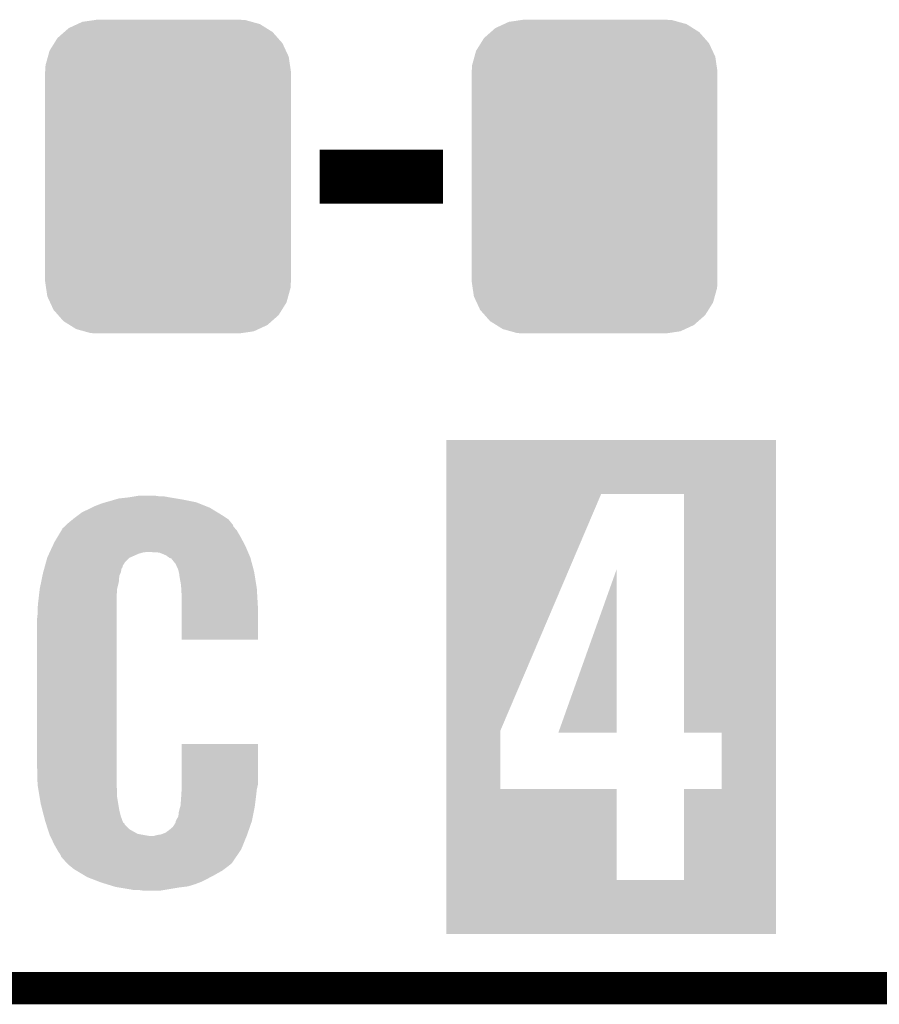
# Model space of a CAD drawing. Extents: x -1.3 to 24.2, y -3.9 to 53.4.
# Tile 2 of 42: x 7.7 to 11.7, y -3.9 to 0.7. Entities that reach past the tile are written whole.
import ezdxf

# ---------------------------------------------------------------- set-up
doc = ezdxf.new("R2010")
doc.units = 0
doc.layers.get('0').update_dxf_attribs({"linetype": 'CONTINUOUS'})
for name, color, linetype in [('NFC_4_CLICK_V100_GKO', 9, 'CONTINUOUS'), ('NFC_4_CLICK_V100_GTO', 11, 'CONTINUOUS'), ('NFC_4_CLICK_V100_GTS', 8, 'CONTINUOUS')]:
    doc.layers.add(name, color=color, linetype=linetype)

# ---------------------------------------------------------------- blocks, each defined once
blk = doc.blocks.new('CUSTOM_65')
for points in [[(-0.486794, 0.678626), (-0.465932, 0.697008), (0.490572, 0.678626), (0.461224, 0.697008)], [(-0.465932, 0.697008), (-0.425122, 0.715892), (0.461224, 0.697008), (0.431072, 0.715892)], [(-0.425122, 0.715892), (-0.402214, 0.726492), (0.431072, 0.715892), (0.392864, 0.726492)], [(-0.402214, 0.726492), (-0.346074, 0.73466), (0.392864, 0.726492), (0.36342, 0.73466)], [(-0.346074, 0.73466), (-0.33274, 0.7366), (0.36342, 0.73466), (0.33274, 0.7366)], [(-0.53404, 0.625952), (-0.518606, 0.650592), (0.536988, 0.625952), (0.515276, 0.650592)], [(-0.518606, 0.650592), (-0.486794, 0.678626), (0.515276, 0.650592), (0.490572, 0.678626)], [(-0.555872, 0.591092), (-0.53404, 0.625952), (0.55312, 0.591092), (0.536988, 0.625952)], [(-0.57464, 0.52344), (-0.563878, 0.562234), (0.572118, 0.52344), (0.566472, 0.562234)], [(-0.563878, 0.562234), (-0.555872, 0.591092), (0.566472, 0.562234), (0.55312, 0.591092)], [(-0.57658, 0.49276), (-0.57464, 0.52344), (0.57658, 0.49276), (0.572118, 0.52344)], [(-0.57658, -0.49276), (-0.57658, 0.49276), (0.57658, -0.49276), (0.57658, 0.49276)], [(-0.572116, -0.52344), (-0.57658, -0.49276), (0.57464, -0.52344), (0.57658, -0.49276)], [(-0.566472, -0.562234), (-0.572116, -0.52344), (0.563876, -0.562234), (0.57464, -0.52344)], [(-0.553118, -0.591092), (-0.566472, -0.562234), (0.555872, -0.591092), (0.563876, -0.562234)], [(-0.536988, -0.625952), (-0.553118, -0.591092), (0.534038, -0.625952), (0.555872, -0.591092)], [(-0.515274, -0.650592), (-0.536988, -0.625952), (0.518606, -0.650592), (0.534038, -0.625952)], [(-0.490572, -0.678626), (-0.515274, -0.650592), (0.486792, -0.678626), (0.518606, -0.650592)], [(-0.461222, -0.697008), (-0.490572, -0.678626), (0.465932, -0.697008), (0.486792, -0.678626)], [(-0.431072, -0.715892), (-0.461222, -0.697008), (0.42512, -0.715892), (0.465932, -0.697008)], [(-0.392862, -0.726492), (-0.431072, -0.715892), (0.402214, -0.726492), (0.42512, -0.715892)], [(-0.36342, -0.73466), (-0.392862, -0.726492), (0.346072, -0.73466), (0.402214, -0.726492)], [(-0.33274, -0.7366), (-0.36342, -0.73466), (0.33274, -0.7366), (0.346072, -0.73466)]]:
    blk.add_solid(points)

msp = doc.modelspace()

# ---------------------------------------------------------------- linework, layer by layer
at = {"layer": 'NFC_4_CLICK_V100_GKO', "const_width": 0.1524}
msp.add_lwpolyline([(-1.27, -3.81), (21.59, -3.81)], dxfattribs=at)
at = {"layer": 'NFC_4_CLICK_V100_GTO', "const_width": 0.254}
msp.add_lwpolyline([(9.10844, 0), (9.68756, 0)], dxfattribs=at)
at = {"layer": 'NFC_4_CLICK_V100_GTO'}
for points in [[(9.702818, -1.49098), (9.70282, -1.237002), (11.249656, -1.49098), (11.24966, -1.237002)], [(9.70282, -1.237002), (9.702822, -1.23698), (11.24966, -1.237002), (9.702822, -1.23698)], [(8.10513, -1.529082), (8.12292, -1.524), (8.529322, -1.529082), (8.503916, -1.524)], [(8.12292, -1.524), (8.148828, -1.51638), (8.503916, -1.524), (8.46582, -1.51638)], [(8.148828, -1.51638), (8.166102, -1.5113), (8.46582, -1.51638), (8.43534, -1.5113)], [(8.166102, -1.5113), (8.21182, -1.50622), (8.43534, -1.5113), (8.40486, -1.50622)], [(8.21182, -1.50622), (8.2423, -1.50114), (8.40486, -1.50622), (8.376922, -1.50114)], [(8.2423, -1.50114), (8.257542, -1.4986), (8.356602, -1.50114), (8.33882, -1.4986)], [(9.702808, -2.600956), (9.702818, -1.49098), (9.956802, -2.600956), (10.429256, -1.49098)], [(10.81784, -1.490982), (10.429256, -1.49098), (11.249656, -1.490982), (11.249656, -1.49098)], [(10.817882, -2.61112), (10.81784, -1.490982), (11.249646, -2.61112), (11.249656, -1.490982)], [(7.995922, -1.5748), (8.02386, -1.5621), (8.626204, -1.5748), (8.605342, -1.5621)], [(8.02386, -1.5621), (8.0391, -1.55448), (8.605342, -1.5621), (8.592822, -1.55448)], [(8.0391, -1.55448), (8.05434, -1.54686), (8.592822, -1.55448), (8.573772, -1.54686)], [(8.05434, -1.54686), (8.087358, -1.53416), (8.573772, -1.54686), (8.542018, -1.53416)], [(8.087358, -1.53416), (8.10513, -1.529082), (8.542018, -1.53416), (8.529322, -1.529082)], [(7.92734, -1.62814), (7.949068, -1.610362), (8.695944, -1.62814), (8.681722, -1.610362)], [(7.949068, -1.610362), (7.95528, -1.60528), (8.681722, -1.610362), (8.6741, -1.60528)], [(7.95528, -1.60528), (7.9756, -1.59004), (8.6741, -1.60528), (8.65124, -1.59004)], [(7.9756, -1.59004), (7.995922, -1.5748), (8.65124, -1.59004), (8.626204, -1.5748)], [(7.879078, -1.69164), (7.897364, -1.661162), (8.7376, -1.69164), (8.719822, -1.661162)], [(7.897364, -1.661162), (7.90194, -1.653536), (8.719822, -1.661162), (8.713286, -1.653536)], [(7.90194, -1.653536), (7.901948, -1.650996), (8.713286, -1.653536), (8.71111, -1.650996)], [(7.901948, -1.650996), (7.909562, -1.645918), (8.71111, -1.650996), (8.706756, -1.645918)], [(7.909562, -1.645918), (7.912098, -1.643382), (8.706756, -1.645918), (8.704582, -1.643382)], [(7.912098, -1.643382), (7.919718, -1.635762), (8.704582, -1.643382), (8.70204, -1.635762)], [(7.919718, -1.635762), (7.92734, -1.62814), (8.70204, -1.635762), (8.695944, -1.62814)], [(7.86384, -1.71704), (7.879078, -1.69164), (8.751048, -1.71704), (8.7376, -1.69164)], [(7.842612, -1.76276), (7.855584, -1.734818), (8.772436, -1.76276), (8.76046, -1.734818)], [(7.855584, -1.734818), (7.86384, -1.71704), (8.76046, -1.734818), (8.751048, -1.71704)], [(7.825212, -1.808482), (7.830118, -1.790702), (8.19658, -1.808482), (8.21436, -1.790702)], [(7.830118, -1.790702), (7.83082, -1.788158), (8.21436, -1.790702), (8.220082, -1.788158)], [(7.83082, -1.788158), (7.839074, -1.77038), (8.220082, -1.788158), (8.260078, -1.77038)], [(7.839074, -1.77038), (7.841432, -1.7653), (8.260078, -1.77038), (8.277858, -1.7653)], [(7.841432, -1.7653), (7.842612, -1.76276), (8.277858, -1.7653), (8.29564, -1.76276)], [(8.356598, -1.7653), (8.313422, -1.76276), (8.773526, -1.7653), (8.772436, -1.76276)], [(8.38708, -1.778), (8.356598, -1.7653), (8.778968, -1.778), (8.773526, -1.7653)], [(8.401306, -1.78816), (8.38708, -1.778), (8.783322, -1.78816), (8.778968, -1.778)], [(8.404858, -1.790698), (8.401306, -1.78816), (8.784006, -1.790698), (8.783322, -1.78816)], [(8.412474, -1.79324), (8.404858, -1.790698), (8.78469, -1.79324), (8.784006, -1.790698)], [(8.432798, -1.81864), (8.412474, -1.79324), (8.791528, -1.81864), (8.78469, -1.79324)], [(7.8119, -1.856742), (7.816104, -1.841502), (8.176258, -1.856742), (8.1788, -1.841502)], [(7.816104, -1.841502), (7.818204, -1.833886), (8.1788, -1.841502), (8.183876, -1.833886)], [(7.818204, -1.833886), (7.819606, -1.828804), (8.183876, -1.833886), (8.18388, -1.828804)], [(7.819606, -1.828804), (7.825212, -1.808482), (8.18388, -1.828804), (8.19658, -1.808482)], [(8.445498, -1.846578), (8.432798, -1.81864), (8.79905, -1.846578), (8.791528, -1.81864)], [(8.447194, -1.8542), (8.445498, -1.846578), (8.8011, -1.8542), (8.79905, -1.846578)], [(10.22859, -2.611094), (10.5029, -1.841616), (10.50288, -2.611094), (10.5029, -1.841616)], [(7.801566, -1.905), (7.807872, -1.874522), (8.1661, -1.905), (8.16864, -1.874522)], [(7.807872, -1.874522), (7.8105, -1.86182), (8.16864, -1.874522), (8.174082, -1.86182)], [(7.8105, -1.86182), (7.8119, -1.856742), (8.174082, -1.86182), (8.176258, -1.856742)], [(8.45058, -1.869438), (8.447194, -1.8542), (8.803558, -1.869438), (8.8011, -1.8542)], [(8.45058, -1.874518), (8.45058, -1.869438), (8.804378, -1.874518), (8.803558, -1.869438)], [(8.4582, -1.917698), (8.45058, -1.874518), (8.811342, -1.917698), (8.804378, -1.874518)], [(7.790864, -1.973578), (7.79526, -1.935482), (8.15594, -1.973578), (8.15848, -1.935482)], [(7.79526, -1.935482), (7.801566, -1.905), (8.15848, -1.935482), (8.1661, -1.905)], [(8.459098, -1.93294), (8.4582, -1.917698), (8.8138, -1.93294), (8.811342, -1.917698)], [(8.46074, -1.96088), (8.459098, -1.93294), (8.815444, -1.96088), (8.8138, -1.93294)], [(7.78764, -2.00152), (7.790864, -1.973578), (8.15594, -2.00152), (8.15594, -1.973578)], [(8.46074, -2.019298), (8.46074, -1.96088), (8.81888, -2.019298), (8.815444, -1.96088)], [(7.7851, -2.02946), (7.78764, -2.00152), (8.15594, -2.02946), (8.15594, -2.00152)], [(7.7851, -2.054858), (7.7851, -2.02946), (8.15594, -2.054858), (8.15594, -2.02946)], [(8.46074, -2.174218), (8.46074, -2.019298), (8.818858, -2.174218), (8.81888, -2.019298)], [(7.78256, -2.07772), (7.7851, -2.054858), (8.15594, -2.07772), (8.15594, -2.054858)], [(7.78256, -2.75336), (7.78256, -2.07772), (8.15594, -2.75336), (8.15594, -2.07772)], [(8.818858, -2.17424), (8.46074, -2.174218), (8.818858, -2.17424), (8.818858, -2.174218)], [(9.702806, -2.875258), (9.702808, -2.600956), (9.9568, -2.875258), (9.956802, -2.600956)], [(10.50288, -2.61112), (10.22859, -2.611094), (10.50288, -2.61112), (10.50288, -2.611094)], [(10.99566, -2.611142), (10.817882, -2.61112), (11.249646, -2.611142), (11.249646, -2.61112)], [(10.995638, -2.87528), (10.99566, -2.611142), (11.249644, -2.87528), (11.249646, -2.611142)], [(8.460742, -2.854962), (8.46076, -2.664482), (8.81888, -2.854962), (8.81888, -2.664482)], [(8.46076, -2.664482), (8.460762, -2.66446), (8.81888, -2.664482), (8.460762, -2.66446)], [(7.7851, -2.854958), (7.78256, -2.75336), (8.15594, -2.854958), (8.15594, -2.75336)], [(7.786372, -2.86258), (7.7851, -2.854958), (8.15594, -2.86258), (8.15594, -2.854958)], [(7.789758, -2.882902), (7.786372, -2.86258), (8.15848, -2.882902), (8.15594, -2.86258)], [(8.46074, -2.877822), (8.460742, -2.854962), (8.8138, -2.877822), (8.81888, -2.854962)], [(7.794838, -2.913382), (7.789758, -2.882902), (8.15848, -2.913382), (8.15848, -2.882902)], [(8.4582, -2.92354), (8.459628, -2.90068), (8.808402, -2.92354), (8.81126, -2.90068)], [(8.459628, -2.90068), (8.46074, -2.882902), (8.81126, -2.90068), (8.813234, -2.882902)], [(8.46074, -2.882902), (8.46074, -2.877822), (8.813234, -2.882902), (8.8138, -2.877822)], [(9.702802, -3.301978), (9.702806, -2.87528), (10.5029, -3.301978), (10.502878, -2.87528)], [(9.702806, -2.87528), (9.702806, -2.875258), (10.502878, -2.87528), (9.9568, -2.875258)], [(10.817838, -3.302), (10.81786, -2.875302), (11.24964, -3.302), (11.249644, -2.875302)], [(10.81786, -2.875302), (10.995638, -2.87528), (11.249644, -2.875302), (11.249644, -2.87528)], [(7.80034, -2.9464), (7.794838, -2.913382), (8.163984, -2.9464), (8.15848, -2.913382)], [(7.807552, -2.97434), (7.80034, -2.9464), (8.16864, -2.97434), (8.163984, -2.9464)], [(8.45358, -2.961638), (8.45566, -2.954018), (8.80364, -2.961638), (8.804592, -2.954018)], [(8.45566, -2.954018), (8.4582, -2.92354), (8.804592, -2.954018), (8.808402, -2.92354)], [(7.815418, -3.00482), (7.807552, -2.97434), (8.176262, -3.00482), (8.16864, -2.97434)], [(7.82066, -3.02514), (7.815418, -3.00482), (8.183656, -3.02514), (8.176262, -3.00482)], [(8.43788, -3.017522), (8.4455, -3.004818), (8.79246, -3.017522), (8.795002, -3.004818)], [(8.4455, -3.004818), (8.44804, -2.981958), (8.795002, -3.004818), (8.799574, -2.981958)], [(8.44804, -2.981958), (8.45358, -2.961638), (8.799574, -2.981958), (8.80364, -2.961638)], [(7.8231, -3.032762), (7.82066, -3.02514), (8.186428, -3.032762), (8.183656, -3.02514)], [(7.823914, -3.035308), (7.8231, -3.032762), (8.1915, -3.035308), (8.186428, -3.032762)], [(7.82635, -3.042922), (7.823914, -3.035308), (8.194044, -3.042922), (8.1915, -3.035308)], [(7.832852, -3.063242), (7.82635, -3.042922), (8.214362, -3.063242), (8.194044, -3.042922)], [(8.4201, -3.053076), (8.4328, -3.032756), (8.781268, -3.053076), (8.7883, -3.032756)], [(8.4328, -3.032756), (8.432802, -3.027676), (8.7883, -3.032756), (8.79006, -3.027676)], [(8.432802, -3.027676), (8.43407, -3.02514), (8.79006, -3.027676), (8.790938, -3.02514)], [(8.43407, -3.02514), (8.43788, -3.017522), (8.790938, -3.02514), (8.79246, -3.017522)], [(7.836104, -3.0734), (7.832852, -3.063242), (8.23214, -3.0734), (8.214362, -3.063242)], [(7.840166, -3.0861), (7.836104, -3.0734), (8.255002, -3.0861), (8.23214, -3.0734)], [(7.840978, -3.088638), (7.840166, -3.0861), (8.268962, -3.088638), (8.255002, -3.0861)], [(7.842184, -3.09118), (7.840978, -3.088638), (8.28294, -3.09118), (8.268962, -3.088638)], [(7.84459, -3.09626), (7.842184, -3.09118), (8.313422, -3.09626), (8.28294, -3.09118)], [(7.86384, -3.1369), (7.84459, -3.09626), (8.749452, -3.1369), (8.766008, -3.09626)], [(8.328664, -3.09626), (8.346442, -3.09118), (8.766008, -3.09626), (8.768078, -3.09118)], [(8.346442, -3.09118), (8.346454, -3.091178), (8.768078, -3.09118), (8.76808, -3.091178)], [(8.346454, -3.091178), (8.364224, -3.088638), (8.76808, -3.091178), (8.768958, -3.088638)], [(8.364224, -3.088638), (8.384542, -3.081018), (8.768958, -3.088638), (8.771596, -3.081018)], [(8.384542, -3.081018), (8.40232, -3.06832), (8.771596, -3.081018), (8.77599, -3.06832)], [(8.40232, -3.06832), (8.4201, -3.053076), (8.77599, -3.06832), (8.781268, -3.053076)], [(7.876904, -3.159762), (7.86384, -3.1369), (8.740138, -3.159762), (8.749452, -3.1369)], [(7.884158, -3.172458), (7.876904, -3.159762), (8.73148, -3.172458), (8.740138, -3.159762)], [(7.891778, -3.182618), (7.884158, -3.172458), (8.724554, -3.182618), (8.73148, -3.172458)], [(7.89686, -3.195314), (7.891778, -3.182618), (8.715898, -3.195314), (8.724554, -3.182618)], [(7.901926, -3.197854), (7.89686, -3.195314), (8.714166, -3.197854), (8.715898, -3.195314)], [(7.90194, -3.200394), (7.901926, -3.197854), (8.712434, -3.200394), (8.714166, -3.197854)], [(7.915798, -3.21564), (7.90194, -3.200394), (8.70204, -3.21564), (8.712434, -3.200394)], [(7.922726, -3.223262), (7.915798, -3.21564), (8.696956, -3.223262), (8.70204, -3.21564)], [(7.92734, -3.22834), (7.922726, -3.223262), (8.690862, -3.22834), (8.696956, -3.223262)], [(7.936654, -3.23596), (7.92734, -3.22834), (8.68172, -3.23596), (8.690862, -3.22834)], [(7.95528, -3.2512), (7.936654, -3.23596), (8.6614, -3.2512), (8.68172, -3.23596)], [(7.967984, -3.258822), (7.95528, -3.2512), (8.65124, -3.258822), (8.6614, -3.2512)], [(8.00608, -3.28168), (7.967984, -3.258822), (8.6106, -3.28168), (8.65124, -3.258822)], [(8.018778, -3.2893), (8.00608, -3.28168), (8.596052, -3.2893), (8.6106, -3.28168)], [(8.071608, -3.30962), (8.018778, -3.2893), (8.55726, -3.30962), (8.596052, -3.2893)], [(8.08482, -3.314702), (8.071608, -3.30962), (8.544046, -3.314702), (8.55726, -3.30962)], [(8.109582, -3.32232), (8.08482, -3.314702), (8.524242, -3.32232), (8.544046, -3.314702)], [(8.142604, -3.33248), (8.109582, -3.32232), (8.491218, -3.33248), (8.524242, -3.32232)], [(9.7028, -3.555978), (9.702802, -3.302), (11.249638, -3.555978), (11.24964, -3.302)], [(9.702802, -3.302), (9.702802, -3.301978), (10.817838, -3.302), (10.5029, -3.301978)], [(8.150858, -3.33502), (8.142604, -3.33248), (8.470898, -3.33502), (8.491218, -3.33248)], [(8.1661, -3.33756), (8.150858, -3.33502), (8.45058, -3.33756), (8.470898, -3.33502)], [(8.21182, -3.34518), (8.1661, -3.33756), (8.404858, -3.34518), (8.45058, -3.33756)], [(8.239758, -3.35026), (8.21182, -3.34518), (8.374378, -3.35026), (8.404858, -3.34518)], [(8.28294, -3.3528), (8.265158, -3.35026), (8.359138, -3.3528), (8.374378, -3.35026)], [(11.249638, -3.556), (9.7028, -3.555978), (11.249638, -3.556), (11.249638, -3.555978)]]:
    msp.add_solid(points, dxfattribs=at)

# ---------------------------------------------------------------- block references
at = {"layer": 'NFC_4_CLICK_V100_GTS'}
for p in [(8.39724, 0), (10.39876, 0)]:
    msp.add_blockref('CUSTOM_65', p, dxfattribs=at)

doc.saveas('drawing.dxf')
